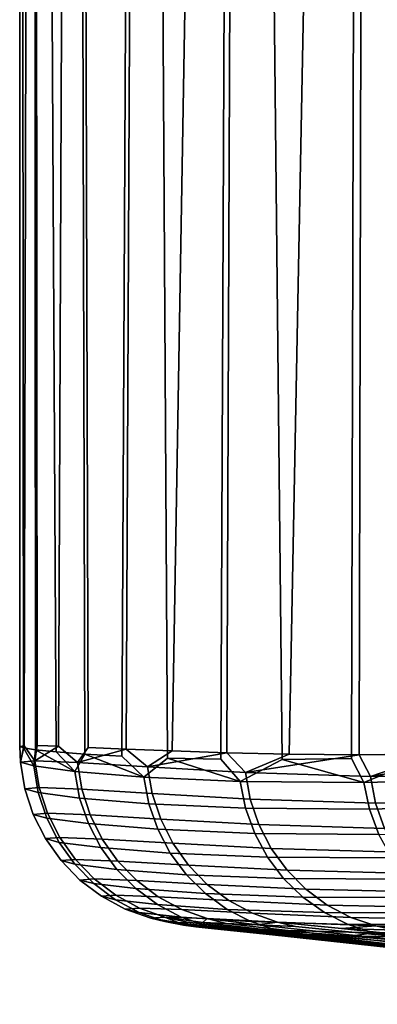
# Model space of a CAD drawing. Header units: metres. Extents: x -109 to 109, y -100 to 76.
# Tile 1 of 256: x -98.75 to -96.94, y -23.07 to -18.09. Entities that reach past the tile are written whole.
import ezdxf

# ---------------------------------------------------------------- set-up
doc = ezdxf.new("R2010")
doc.units = ezdxf.units.M
doc.layers.add('solid_21062310', color=7, linetype='CONTINUOUS')

msp = doc.modelspace()

# ---------------------------------------------------------------- linework, layer by layer
at = {"layer": 'solid_21062310'}
for points in [[(-98.75, -0.418098, -0.011708), (-98.730972, -21.769121, 1.370872), (-98.66967, -21.778521, 2.816005), (-98.683006, -0.548312, 2.571937)], [(-98.75, -0.418098, -0.011708), (-98.749947, -21.76214, -0.074451), (-98.730972, -21.769121, 1.370872)], [(-98.75, -0.418098, -0.011708), (-98.678482, -0.511583, -2.657245), (-98.726646, -21.758141, -1.518876), (-98.749947, -21.76214, -0.074451)], [(-98.672752, -21.834181, -2.70216), (-98.726646, -21.758141, -1.518876), (-98.678482, -0.511583, -2.657245), (-98.661148, -21.757484, -2.961518)], [(-98.678482, -0.511583, -2.657245), (-98.465393, -0.604798, -5.295138), (-98.553497, -21.760315, -4.40177), (-98.661148, -21.757484, -2.961518)], [(-98.683006, -0.548312, 2.571937), (-98.66967, -21.778521, 2.816005), (-98.56601, -21.789492, 4.259587), (-98.680679, -0.550538, 2.616103)], [(-98.680679, -0.550538, 2.616103), (-98.56601, -21.789492, 4.259587), (-98.420074, -21.800888, 5.699795), (-98.475403, -0.680836, 5.201422)], [(-98.457748, -21.843161, -5.333211), (-98.553497, -21.760315, -4.40177), (-98.465393, -0.604798, -5.295138), (-98.403671, -21.766331, -5.839262)], [(-98.465393, -0.604798, -5.295138), (-98.113792, -0.696942, -7.902711), (-98.2117, -21.774775, -7.27282), (-98.403671, -21.766331, -5.839262)], [(-98.127739, -0.812615, 7.816135), (-98.475403, -0.680836, 5.201422), (-98.420074, -21.800888, 5.699795), (-98.232086, -21.811644, 7.134549)], [(-97.618645, -0.78914, -10.511808), (-97.977753, -21.784542, -8.700654), (-98.2117, -21.774775, -7.27282), (-98.113792, -0.696942, -7.902711)], [(-97.618645, -0.78914, -10.511808), (-97.702248, -21.794136, -10.120281), (-97.977753, -21.784542, -8.700654)], [(-96.983978, -0.880267, -13.090623), (-97.386406, -21.80134, -11.526646), (-97.702248, -21.794136, -10.120281), (-97.618645, -0.78914, -10.511808)], [(-98.121407, -21.916969, 7.819936), (-98.002419, -21.820601, 8.56166), (-98.127739, -0.812615, 7.816135), (-98.232086, -21.811644, 7.134549)], [(-97.640999, -0.943274, 10.408626), (-98.127739, -0.812615, 7.816135), (-98.002419, -21.820601, 8.56166), (-97.731636, -21.826466, 9.978835)], [(-96.983978, -0.880267, -13.090623), (-97.031921, -21.803652, -12.914903), (-97.386406, -21.80134, -11.526646)], [(-96.215813, -0.969615, -15.619077), (-96.64093, -21.798594, -14.280345), (-97.031921, -21.803652, -12.914903), (-96.983978, -0.880267, -13.090623)], [(-97.633339, -21.938999, 10.411177), (-97.420555, -21.827663, 11.383402), (-97.640999, -0.943274, 10.408626), (-97.731636, -21.826466, 9.978835)], [(-97.016533, -1.072444, 12.971572), (-97.640999, -0.943274, 10.408626), (-97.420555, -21.827663, 11.383402), (-97.070213, -21.822819, 12.772676)], [(-97.007668, -21.944921, 12.971788), (-96.681877, -21.810518, 14.144016), (-97.016533, -1.072444, 12.971572), (-97.070213, -21.822819, 12.772676)], [(-96.681877, -21.810518, 14.144016), (-96.256943, -21.789589, 15.495131), (-96.256935, -11.494609, 15.495141), (-97.016533, -1.072444, 12.971572)], [(-98.746536, -21.840582, -0.063354), (-98.749947, -21.76214, -0.074451), (-98.726646, -21.758141, -1.518876)], [(-98.746536, -21.840582, -0.063354), (-98.730972, -21.769121, 1.370872), (-98.749947, -21.76214, -0.074451)], [(-98.746536, -21.840582, -0.063354), (-98.726646, -21.758141, -1.518876), (-98.672752, -21.834181, -2.70216)], [(-98.672752, -21.834181, -2.70216), (-98.661148, -21.757484, -2.961518), (-98.553497, -21.760315, -4.40177)], [(-98.672752, -21.834181, -2.70216), (-98.553497, -21.760315, -4.40177), (-98.457748, -21.843161, -5.333211)], [(-98.678955, -21.860249, 2.575145), (-98.730972, -21.769121, 1.370872), (-98.746536, -21.840582, -0.063354)], [(-98.678955, -21.860249, 2.575145), (-98.66967, -21.778521, 2.816005), (-98.730972, -21.769121, 1.370872)], [(-98.470337, -21.888027, 5.205432), (-98.66967, -21.778521, 2.816005), (-98.678955, -21.860249, 2.575145)], [(-98.470337, -21.888027, 5.205432), (-98.56601, -21.789492, 4.259587), (-98.66967, -21.778521, 2.816005)], [(-98.470337, -21.888027, 5.205432), (-98.420074, -21.800888, 5.699795), (-98.56601, -21.789492, 4.259587)], [(-98.121407, -21.916969, 7.819936), (-98.420074, -21.800888, 5.699795), (-98.470337, -21.888027, 5.205432)], [(-98.457748, -21.843161, -5.333211), (-98.403671, -21.766331, -5.839262), (-98.2117, -21.774775, -7.27282)], [(-98.457748, -21.843161, -5.333211), (-98.2117, -21.774775, -7.27282), (-98.102203, -21.865433, -7.948276)], [(-98.121407, -21.916969, 7.819936), (-98.232086, -21.811644, 7.134549), (-98.420074, -21.800888, 5.699795)], [(-98.102203, -21.865433, -7.948276), (-98.2117, -21.774775, -7.27282), (-97.977753, -21.784542, -8.700654)], [(-98.102203, -21.865433, -7.948276), (-97.977753, -21.784542, -8.700654), (-97.702248, -21.794136, -10.120281)], [(-98.102203, -21.865433, -7.948276), (-97.702248, -21.794136, -10.120281), (-97.607315, -21.893314, -10.539255)], [(-97.607315, -21.893314, -10.539255), (-97.702248, -21.794136, -10.120281), (-97.386406, -21.80134, -11.526646)], [(-97.607315, -21.893314, -10.539255), (-97.386406, -21.80134, -11.526646), (-97.031921, -21.803652, -12.914903)], [(-97.607315, -21.893314, -10.539255), (-97.031921, -21.803652, -12.914903), (-96.974815, -21.913857, -13.09833)], [(-96.974815, -21.913857, -13.09833), (-97.031921, -21.803652, -12.914903), (-96.64093, -21.798594, -14.280345)], [(-96.246429, -21.924831, 15.494341), (-96.681877, -21.810518, 14.144016), (-97.007668, -21.944921, 12.971788)], [(-96.974815, -21.913857, -13.09833), (-96.64093, -21.798594, -14.280345), (-96.215813, -21.784122, -15.619079)], [(-96.974815, -21.913857, -13.09833), (-96.215813, -21.784122, -15.619079), (-96.206856, -21.90947, -15.618067)], [(-98.746536, -21.840582, -0.063354), (-98.672752, -21.834181, -2.70216), (-98.650764, -21.969278, -2.700911), (-98.724274, -21.975639, -0.06386)], [(-98.678955, -21.860249, 2.575145), (-98.746536, -21.840582, -0.063354), (-98.724274, -21.975639, -0.06386), (-98.656021, -21.995178, 2.572992)], [(-98.470337, -21.888027, 5.205432), (-98.678955, -21.860249, 2.575145), (-98.656021, -21.995178, 2.572992), (-98.446419, -22.022753, 5.201808)], [(-98.672752, -21.834181, -2.70216), (-98.457748, -21.843161, -5.333211), (-98.435547, -21.978193, -5.330181), (-98.650764, -21.969278, -2.700911)], [(-98.457748, -21.843161, -5.333211), (-98.102203, -21.865433, -7.948276), (-98.079247, -22.000292, -7.943584), (-98.435547, -21.978193, -5.330181)], [(-97.633339, -21.938999, 10.411177), (-98.002419, -21.820601, 8.56166), (-98.121407, -21.916969, 7.819936)], [(-97.633339, -21.938999, 10.411177), (-97.731636, -21.826466, 9.978835), (-98.002419, -21.820601, 8.56166)], [(-97.007668, -21.944921, 12.971788), (-97.420555, -21.827663, 11.383402), (-97.633339, -21.938999, 10.411177)], [(-97.007668, -21.944921, 12.971788), (-97.070213, -21.822819, 12.772676), (-97.420555, -21.827663, 11.383402)], [(-98.121407, -21.916969, 7.819936), (-98.470337, -21.888027, 5.205432), (-98.446419, -22.022753, 5.201808), (-98.09626, -22.05143, 7.815032)], [(-98.102203, -21.865433, -7.948276), (-97.607315, -21.893314, -10.539255), (-97.583031, -22.027885, -10.533181), (-98.079247, -22.000292, -7.943584)], [(-97.607315, -21.893314, -10.539255), (-96.974815, -21.913857, -13.09833), (-96.948669, -22.048035, -13.091321), (-97.583031, -22.027885, -10.533181)], [(-96.974815, -21.913857, -13.09833), (-96.206856, -21.90947, -15.618067), (-96.178421, -22.043154, -15.610678), (-96.948669, -22.048035, -13.091321)], [(-97.633339, -21.938999, 10.411177), (-98.121407, -21.916969, 7.819936), (-98.09626, -22.05143, 7.815032), (-97.606735, -22.073137, 10.405224)], [(-97.007668, -21.944921, 12.971788), (-97.633339, -21.938999, 10.411177), (-97.606735, -22.073137, 10.405224), (-96.979431, -22.078686, 12.965027)], [(-96.246429, -21.924831, 15.494341), (-97.007668, -21.944921, 12.971788), (-96.979431, -22.078686, 12.965027), (-96.2164, -22.058178, 15.487053)], [(-98.724274, -21.975639, -0.06386), (-98.650764, -21.969278, -2.700911), (-98.608574, -22.099474, -2.698556), (-98.681786, -22.105759, -0.06432)], [(-98.656021, -21.995178, 2.572992), (-98.724274, -21.975639, -0.06386), (-98.681786, -22.105759, -0.06432), (-98.612923, -22.125055, 2.569821)], [(-98.446419, -22.022753, 5.201808), (-98.656021, -21.995178, 2.572992), (-98.612923, -22.125055, 2.569821), (-98.402458, -22.152256, 5.196101)], [(-98.650764, -21.969278, -2.700911), (-98.435547, -21.978193, -5.330181), (-98.393242, -22.108271, -5.32499), (-98.608574, -22.099474, -2.698556)], [(-98.435547, -21.978193, -5.330181), (-98.079247, -22.000292, -7.943584), (-98.036362, -22.130041, -7.93568), (-98.393242, -22.108271, -5.32499)], [(-98.079247, -22.000292, -7.943584), (-97.583031, -22.027885, -10.533181), (-97.539085, -22.157108, -10.522843), (-98.036362, -22.130041, -7.93568)], [(-98.09626, -22.05143, 7.815032), (-98.446419, -22.022753, 5.201808), (-98.402458, -22.152256, 5.196101), (-98.051254, -22.18045, 7.80698)], [(-97.606735, -22.073137, 10.405224), (-98.09626, -22.05143, 7.815032), (-98.051254, -22.18045, 7.80698), (-97.560555, -22.201591, 10.395058)], [(-97.583031, -22.027885, -10.533181), (-96.948669, -22.048035, -13.091321), (-96.903214, -22.176556, -13.078992), (-97.539085, -22.157108, -10.522843)], [(-96.2164, -22.058178, 15.487053), (-96.979431, -22.078686, 12.965027), (-96.931953, -22.206505, 12.952988), (-96.167534, -22.18531, 15.473422)], [(-96.948669, -22.048035, -13.091321), (-96.178421, -22.043154, -15.610678), (-96.167763, -22.077448, -15.607662), (-96.903214, -22.176556, -13.078992)], [(-98.681786, -22.105759, -0.06432), (-98.608574, -22.099474, -2.698556), (-98.547157, -22.221754, -2.695151), (-98.620064, -22.22793, -0.064725)], [(-98.612923, -22.125055, 2.569821), (-98.681786, -22.105759, -0.06432), (-98.620064, -22.22793, -0.064725), (-98.550644, -22.24688, 2.565706)], [(-98.608574, -22.099474, -2.698556), (-98.393242, -22.108271, -5.32499), (-98.331818, -22.230379, -5.317759), (-98.547157, -22.221754, -2.695151)], [(-98.393242, -22.108271, -5.32499), (-98.036362, -22.130041, -7.93568), (-97.974541, -22.251678, -7.924747), (-98.331818, -22.230379, -5.317759)], [(-96.979431, -22.078686, 12.965027), (-97.606735, -22.073137, 10.405224), (-97.560555, -22.201591, 10.395058), (-96.931953, -22.206505, 12.952988)], [(-98.402458, -22.152256, 5.196101), (-98.612923, -22.125055, 2.569821), (-98.550644, -22.24688, 2.565706), (-98.33947, -22.273542, 5.188444)], [(-98.051254, -22.18045, 7.80698), (-98.402458, -22.152256, 5.196101), (-98.33947, -22.273542, 5.188444), (-97.98745, -22.301048, 7.795966)], [(-98.036362, -22.130041, -7.93568), (-97.539085, -22.157108, -10.522843), (-97.476494, -22.277988, -10.50848), (-97.974541, -22.251678, -7.924747)], [(-97.539085, -22.157108, -10.522843), (-96.903214, -22.176556, -13.078992), (-96.839485, -22.296448, -13.061628), (-97.476494, -22.277988, -10.50848)], [(-97.560555, -22.201591, 10.395058), (-98.051254, -22.18045, 7.80698), (-97.98745, -22.301048, 7.795966), (-97.495857, -22.321388, 10.380914)], [(-96.931953, -22.206505, 12.952988), (-97.560555, -22.201591, 10.395058), (-97.495857, -22.321388, 10.380914), (-96.866341, -22.325418, 12.935949)], [(-98.620064, -22.22793, -0.064725), (-98.547157, -22.221754, -2.695151), (-98.467934, -22.333294, -2.690773), (-98.54052, -22.339327, -0.065064)], [(-98.550644, -22.24688, 2.565706), (-98.620064, -22.22793, -0.064725), (-98.54052, -22.339327, -0.065064), (-98.470634, -22.35783, 2.560742)], [(-98.33947, -22.273542, 5.188444), (-98.550644, -22.24688, 2.565706), (-98.470634, -22.35783, 2.560742), (-98.258911, -22.383802, 5.179014)], [(-98.547157, -22.221754, -2.695151), (-98.331818, -22.230379, -5.317759), (-98.252686, -22.341698, -5.308654), (-98.467934, -22.333294, -2.690773)], [(-98.331818, -22.230379, -5.317759), (-97.974541, -22.251678, -7.924747), (-97.895226, -22.362389, -7.911036), (-98.252686, -22.341698, -5.308654)], [(-97.974541, -22.251678, -7.924747), (-97.476494, -22.277988, -10.50848), (-97.396706, -22.387733, -10.490426), (-97.895226, -22.362389, -7.911036)], [(-97.98745, -22.301048, 7.795966), (-98.33947, -22.273542, 5.188444), (-98.258911, -22.383802, 5.179014), (-97.906311, -22.410433, 7.782247)], [(-97.495857, -22.321388, 10.380914), (-97.98745, -22.301048, 7.795966), (-97.906311, -22.410433, 7.782247), (-97.414154, -22.429756, 10.36312)], [(-97.476494, -22.277988, -10.50848), (-96.839485, -22.296448, -13.061628), (-96.758972, -22.404938, -13.039631), (-97.396706, -22.387733, -10.490426)], [(-98.54052, -22.339327, -0.065064), (-98.467934, -22.333294, -2.690773), (-98.372734, -22.431509, -2.685525), (-98.445007, -22.437374, -0.06533)], [(-98.470634, -22.35783, 2.560742), (-98.54052, -22.339327, -0.065064), (-98.445007, -22.437374, -0.06533), (-98.374741, -22.455343, 2.555044)], [(-98.258911, -22.383802, 5.179014), (-98.470634, -22.35783, 2.560742), (-98.374741, -22.455343, 2.555044), (-98.162643, -22.48049, 5.168028)], [(-98.467934, -22.333294, -2.690773), (-98.252686, -22.341698, -5.308654), (-98.157677, -22.439648, -5.297887), (-98.372734, -22.431509, -2.685525)], [(-98.252686, -22.341698, -5.308654), (-97.895226, -22.362389, -7.911036), (-97.80024, -22.459616, -7.894866), (-98.157677, -22.439648, -5.297887)], [(-96.866341, -22.325418, 12.935949), (-97.495857, -22.321388, 10.380914), (-97.414154, -22.429756, 10.36312), (-96.784096, -22.432676, 12.914306)], [(-97.906311, -22.410433, 7.782247), (-98.258911, -22.383802, 5.179014), (-98.162643, -22.48049, 5.168028), (-97.809723, -22.506075, 7.766139)], [(-97.414154, -22.429756, 10.36312), (-97.906311, -22.410433, 7.782247), (-97.809723, -22.506075, 7.766139), (-97.317322, -22.524191, 10.342088)], [(-97.895226, -22.362389, -7.911036), (-97.396706, -22.387733, -10.490426), (-97.301567, -22.483805, -10.469096), (-97.80024, -22.459616, -7.894866)], [(-97.396706, -22.387733, -10.490426), (-96.758972, -22.404938, -13.039631), (-96.663536, -22.499516, -13.013509), (-97.301567, -22.483805, -10.469096)], [(-98.445007, -22.437374, -0.06533), (-98.372734, -22.431509, -2.685525), (-98.263771, -22.514132, -2.679528), (-98.335732, -22.519804, -0.065516)], [(-98.374741, -22.455343, 2.555044), (-98.445007, -22.437374, -0.06533), (-98.335732, -22.519804, -0.065516), (-98.26519, -22.537161, 2.548744)], [(-98.162643, -22.48049, 5.168028), (-98.374741, -22.455343, 2.555044), (-98.26519, -22.537161, 2.548744), (-98.052895, -22.561367, 5.155742)], [(-98.372734, -22.431509, -2.685525), (-98.157677, -22.439648, -5.297887), (-98.048996, -22.521967, -5.285706), (-98.263771, -22.514132, -2.679528)], [(-98.157677, -22.439648, -5.297887), (-97.80024, -22.459616, -7.894866), (-97.691788, -22.541105, -7.87661), (-98.048996, -22.521967, -5.285706)], [(-97.80024, -22.459616, -7.894866), (-97.301567, -22.483805, -10.469096), (-97.193275, -22.563978, -10.444985), (-97.691788, -22.541105, -7.87661)], [(-96.784096, -22.432676, 12.914306), (-97.414154, -22.429756, 10.36312), (-97.317322, -22.524191, 10.342088), (-96.687134, -22.525797, 12.888558)], [(-97.809723, -22.506075, 7.766139), (-98.162643, -22.48049, 5.168028), (-98.052895, -22.561367, 5.155742), (-97.699913, -22.58576, 7.748014)], [(-97.317322, -22.524191, 10.342088), (-97.809723, -22.506075, 7.766139), (-97.699913, -22.58576, 7.748014), (-97.207611, -22.602507, 10.318303)], [(-97.301567, -22.483805, -10.469096), (-96.663536, -22.499516, -13.013509), (-96.555374, -22.577993, -12.983868), (-97.193275, -22.563978, -10.444985)], [(-98.335732, -22.519804, -0.065516), (-98.263771, -22.514132, -2.679528), (-98.143547, -22.579248, -2.67292), (-98.21521, -22.584707, -0.065619)], [(-98.26519, -22.537161, 2.548744), (-98.335732, -22.519804, -0.065516), (-98.21521, -22.584707, -0.065619), (-98.144501, -22.601391, 2.541987)], [(-98.052895, -22.561367, 5.155742), (-98.26519, -22.537161, 2.548744), (-98.144501, -22.601391, 2.541987), (-97.932205, -22.624561, 5.14244)], [(-98.263771, -22.514132, -2.679528), (-98.048996, -22.521967, -5.285706), (-97.929153, -22.58675, -5.272393), (-98.143547, -22.579248, -2.67292)], [(-98.048996, -22.521967, -5.285706), (-97.691788, -22.541105, -7.87661), (-97.572372, -22.604975, -7.85669), (-97.929153, -22.58675, -5.272393)], [(-97.691788, -22.541105, -7.87661), (-97.193275, -22.563978, -10.444985), (-97.074333, -22.626402, -10.418651), (-97.572372, -22.604975, -7.85669)], [(-96.687134, -22.525797, 12.888558), (-97.317322, -22.524191, 10.342088), (-97.207611, -22.602507, 10.318303), (-96.577698, -22.602629, 12.859303)], [(-98.21521, -22.584707, -0.065619), (-98.143547, -22.579248, -2.67292), (-98.014862, -22.625353, -2.665854), (-98.08625, -22.630585, -0.065636)], [(-98.144501, -22.601391, 2.541987), (-98.21521, -22.584707, -0.065619), (-98.08625, -22.630585, -0.065636), (-98.01548, -22.646549, 2.53493)], [(-97.932205, -22.624561, 5.14244), (-98.144501, -22.601391, 2.541987), (-98.01548, -22.646549, 2.53493), (-97.803368, -22.668613, 5.128428)], [(-98.143547, -22.579248, -2.67292), (-97.929153, -22.58675, -5.272393), (-97.800926, -22.632498, -5.258255), (-98.014862, -22.625353, -2.665854)], [(-97.699913, -22.58576, 7.748014), (-98.052895, -22.561367, 5.155742), (-97.932205, -22.624561, 5.14244), (-97.57943, -22.647646, 7.728292)], [(-97.929153, -22.58675, -5.272393), (-97.572372, -22.604975, -7.85669), (-97.444756, -22.649746, -7.835568), (-97.800926, -22.632498, -5.258255)], [(-97.207611, -22.602507, 10.318303), (-97.699913, -22.58576, 7.748014), (-97.57943, -22.647646, 7.728292), (-97.087547, -22.662893, 10.292317)], [(-97.572372, -22.604975, -7.85669), (-97.074333, -22.626402, -10.418651), (-96.947502, -22.669628, -10.390702), (-97.444756, -22.649746, -7.835568)], [(-96.577698, -22.602629, 12.859303), (-97.207611, -22.602507, 10.318303), (-97.087547, -22.662893, 10.292317), (-96.458305, -22.661394, 12.827214)], [(-97.193275, -22.563978, -10.444985), (-96.555374, -22.577993, -12.983868), (-96.436996, -22.638557, -12.951391), (-97.074333, -22.626402, -10.418651)], [(-98.08625, -22.630585, -0.065636), (-98.014862, -22.625353, -2.665854), (-97.944336, -22.65344, -0.917771)], [(-98.08625, -22.630585, -0.065636), (-97.944336, -22.65344, -0.917771), (-94.282654, -23.066063, -0.457344), (-97.949921, -22.658318, 0.376046)], [(-98.08625, -22.630585, -0.065636), (-97.949921, -22.658318, 0.376046), (-97.920845, -22.665533, 1.653904)], [(-98.01548, -22.646549, 2.53493), (-98.08625, -22.630585, -0.065636), (-97.920845, -22.665533, 1.653904)], [(-98.01548, -22.646549, 2.53493), (-97.920845, -22.665533, 1.653904), (-97.858337, -22.6745, 2.917835)], [(-98.01548, -22.646549, 2.53493), (-97.858337, -22.6745, 2.917835), (-97.763649, -22.684517, 4.165514)], [(-97.803368, -22.668613, 5.128428), (-98.01548, -22.646549, 2.53493), (-97.763649, -22.684517, 4.165514)], [(-98.014862, -22.625353, -2.665854), (-97.822845, -22.652407, -3.55602), (-94.281563, -23.060492, -2.431453), (-97.90242, -22.651379, -2.229067)], [(-98.014862, -22.625353, -2.665854), (-97.800926, -22.632498, -5.258255), (-97.822845, -22.652407, -3.55602)], [(-98.014862, -22.625353, -2.665854), (-97.90242, -22.651379, -2.229067), (-97.944336, -22.65344, -0.917771)], [(-97.920845, -22.665533, 1.653904), (-97.949921, -22.658318, 0.376046), (-94.282654, -23.066063, -0.457344), (-94.284958, -23.060389, 1.580886)], [(-97.944336, -22.65344, -0.917771), (-97.90242, -22.651379, -2.229067), (-94.281563, -23.060492, -2.431453), (-94.282654, -23.066063, -0.457344)], [(-97.57943, -22.647646, 7.728292), (-97.932205, -22.624561, 5.14244), (-97.803368, -22.668613, 5.128428), (-97.45105, -22.690302, 7.70743)], [(-97.800926, -22.632498, -5.258255), (-97.704605, -22.656559, -4.894534), (-97.822845, -22.652407, -3.55602)], [(-97.704605, -22.656559, -4.894534), (-94.281738, -23.04422, -4.353931), (-94.281563, -23.060492, -2.431453), (-97.822845, -22.652407, -3.55602)], [(-97.800926, -22.632498, -5.258255), (-97.547913, -22.66353, -6.230918), (-97.704605, -22.656559, -4.894534)], [(-97.800926, -22.632498, -5.258255), (-97.444756, -22.649746, -7.835568), (-97.547913, -22.66353, -6.230918)], [(-97.547913, -22.66353, -6.230918), (-94.283234, -23.017759, -6.23854), (-94.281738, -23.04422, -4.353931), (-97.704605, -22.656559, -4.894534)], [(-97.087547, -22.662893, 10.292317), (-97.57943, -22.647646, 7.728292), (-97.45105, -22.690302, 7.70743), (-96.959923, -22.703951, 10.264729)], [(-97.444756, -22.649746, -7.835568), (-97.353233, -22.672525, -7.56204), (-97.547913, -22.66353, -6.230918)], [(-97.444756, -22.649746, -7.835568), (-97.120316, -22.682411, -8.888785), (-94.286102, -22.98147, -8.095095), (-97.353233, -22.672525, -7.56204)], [(-97.444756, -22.649746, -7.835568), (-96.947502, -22.669628, -10.390702), (-97.120316, -22.682411, -8.888785)], [(-97.074333, -22.626402, -10.418651), (-96.436996, -22.638557, -12.951391), (-96.311134, -22.679806, -12.916832), (-96.947502, -22.669628, -10.390702)], [(-97.858337, -22.6745, 2.917835), (-97.920845, -22.665533, 1.653904), (-94.284958, -23.060389, 1.580886), (-94.288445, -23.042681, 3.683951)], [(-97.763649, -22.684517, 4.165514), (-97.858337, -22.6745, 2.917835), (-94.288445, -23.042681, 3.683951)], [(-97.803368, -22.668613, 5.128428), (-97.763649, -22.684517, 4.165514), (-97.637886, -22.694855, 5.395679)], [(-97.803368, -22.668613, 5.128428), (-97.637886, -22.694855, 5.395679), (-97.481697, -22.704803, 6.613841)], [(-97.45105, -22.690302, 7.70743), (-97.803368, -22.668613, 5.128428), (-97.481697, -22.704803, 6.613841)], [(-97.637886, -22.694855, 5.395679), (-97.763649, -22.684517, 4.165514), (-94.288445, -23.042681, 3.683951), (-94.293076, -23.012051, 5.846643)], [(-97.481697, -22.704803, 6.613841), (-97.637886, -22.694855, 5.395679), (-94.293076, -23.012051, 5.846643)], [(-97.547913, -22.66353, -6.230918), (-97.353233, -22.672525, -7.56204), (-94.286102, -22.98147, -8.095095), (-94.283234, -23.017759, -6.23854)], [(-97.45105, -22.690302, 7.70743), (-97.481697, -22.704803, 6.613841), (-97.294159, -22.713692, 7.829127)], [(-97.294159, -22.713692, 7.829127), (-97.481697, -22.704803, 6.613841), (-94.293076, -23.012051, 5.846643), (-94.298836, -22.967834, 8.058469)], [(-97.45105, -22.690302, 7.70743), (-97.294159, -22.713692, 7.829127), (-97.07444, -22.720682, 9.045126)], [(-96.959923, -22.703951, 10.264729), (-97.45105, -22.690302, 7.70743), (-97.07444, -22.720682, 9.045126)], [(-96.947502, -22.669628, -10.390702), (-96.849052, -22.691706, -10.211983), (-97.120316, -22.682411, -8.888785)], [(-96.849052, -22.691706, -10.211983), (-94.290382, -22.93557, -9.929711), (-94.286102, -22.98147, -8.095095), (-97.120316, -22.682411, -8.888785)], [(-96.458305, -22.661394, 12.827214), (-97.087547, -22.662893, 10.292317), (-96.959923, -22.703951, 10.264729), (-96.331734, -22.700731, 12.793036)], [(-96.959923, -22.703951, 10.264729), (-97.07444, -22.720682, 9.045126), (-96.821556, -22.724783, 10.264579)], [(-96.331734, -22.700731, 12.793036), (-96.959923, -22.703951, 10.264729), (-96.209366, -22.719904, 12.727647)], [(-96.959923, -22.703951, 10.264729), (-96.821556, -22.724783, 10.264579), (-96.533936, -22.724915, 11.490914)], [(-96.959923, -22.703951, 10.264729), (-96.533936, -22.724915, 11.490914), (-96.209366, -22.719904, 12.727647)], [(-96.947502, -22.669628, -10.390702), (-96.540359, -22.698578, -11.526424), (-96.849052, -22.691706, -10.211983)], [(-96.947502, -22.669628, -10.390702), (-96.311134, -22.679806, -12.916832), (-96.540359, -22.698578, -11.526424)], [(-97.07444, -22.720682, 9.045126), (-97.294159, -22.713692, 7.829127), (-94.298836, -22.967834, 8.058469)], [(-96.821556, -22.724783, 10.264579), (-97.07444, -22.720682, 9.045126), (-94.298836, -22.967834, 8.058469), (-94.305702, -22.909603, 10.303611)]]:
    msp.add_3dface(points, dxfattribs=at)

doc.saveas('drawing.dxf')
